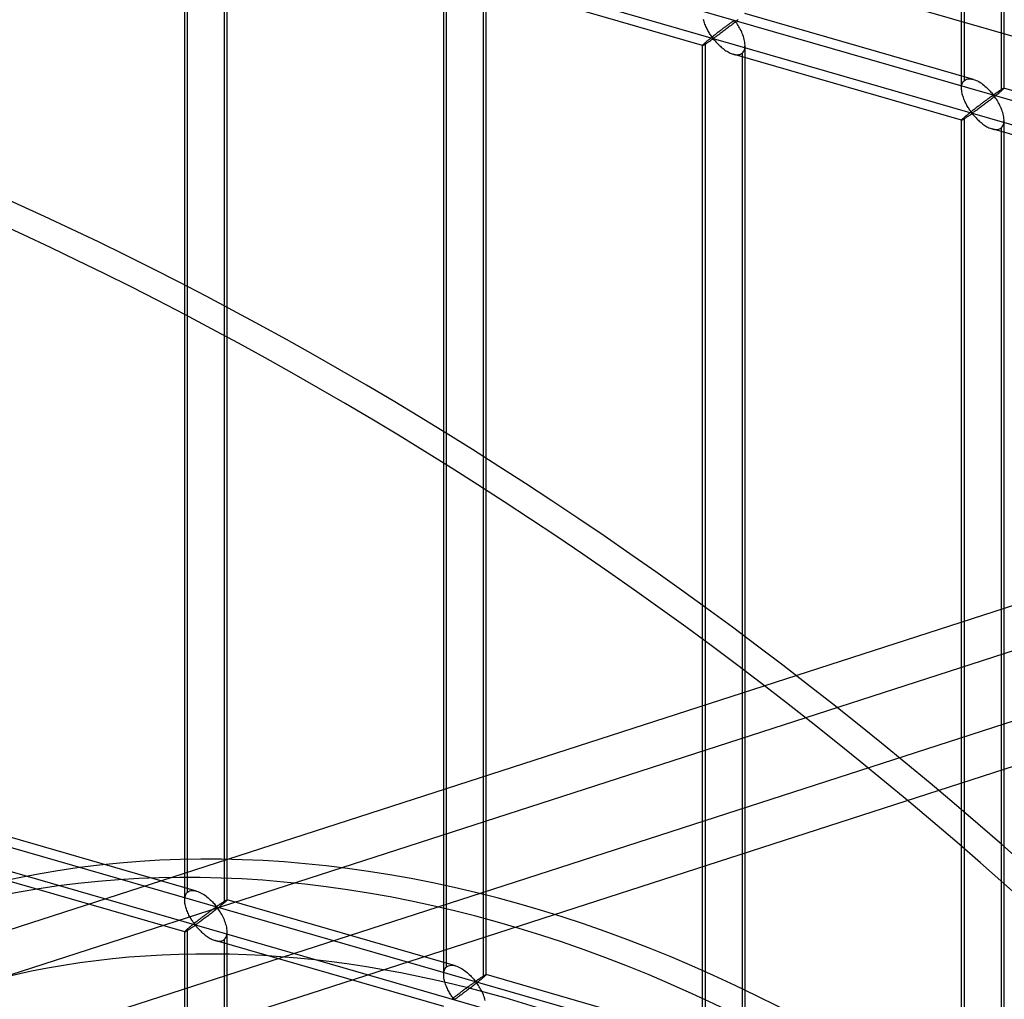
# Model space of a CAD drawing. Header units: millimetres. Extents: x -527 to 557, y -623 to 637.
# Tile 36 of 80: x 75 to 191, y 241 to 356. Entities that reach past the tile are written whole.
import ezdxf

# ---------------------------------------------------------------- set-up
doc = ezdxf.new("R2010")
doc.units = ezdxf.units.MM
doc.layers.add('MAIN-2', color=7, linetype='Continuous')

msp = doc.modelspace()

# ---------------------------------------------------------------- linework, layer by layer
at = {"layer": 'MAIN-2'}
for p, q in [((-372.21, 517.37), (269.41, 332.15)), ((186.25, 348.29), (186.25, 466.5)), ((186.59, 349.2), (186.59, 466.84)), ((191.25, 348.29), (191.25, 466.5)), ((190.91, 465.59), (190.91, 347.95)), ((-175.9, 453.12), (555.9, 241.87)), ((526.54, 247.45), (-176.23, 450.33)), ((95.11, 253.64), (95.11, 371.28)), ((94.78, 252.73), (94.78, 370.94)), ((99.44, 370.03), (99.44, 252.39)), ((99.77, 252.73), (99.77, 370.94)), ((433.96, 365.47), (64.25, 245.99)), ((125.27, 243.92), (125.27, 362.14)), ((125.6, 244.84), (125.6, 362.47)), ((130.27, 243.92), (130.27, 362.14)), ((437.5, 361.29), (72.93, 243.47)), ((155.76, 353.33), (128.87, 361.09)), ((129.93, 361.22), (129.93, 243.59)), ((187.64, 349.33), (160.75, 357.09)), ((155.89, 356.25), (155.85, 356.39)), ((155.93, 356.12), (155.89, 356.25)), ((155.97, 355.98), (155.93, 356.12)), ((156.03, 355.84), (155.97, 355.98)), ((159.02, 355.94), (158.96, 355.89)), ((159.08, 355.98), (159.02, 355.94)), ((159.14, 356.02), (159.08, 355.98)), ((159.19, 356.06), (159.14, 356.02)), ((159.25, 356.1), (159.19, 356.06)), ((159.3, 356.14), (159.25, 356.1)), ((159.35, 356.17), (159.3, 356.14)), ((159.4, 356.2), (159.35, 356.17)), ((159.48, 355.98), (159.35, 355.88)), ((159.44, 356.22), (159.4, 356.2)), ((159.51, 356.23), (159.44, 356.22)), ((159.6, 356.08), (159.48, 355.98)), ((159.61, 356.14), (159.51, 356.23)), ((159.72, 356.17), (159.6, 356.08)), ((159.69, 356.04), (159.61, 356.14)), ((159.77, 355.93), (159.69, 356.04)), ((159.84, 356.27), (159.72, 356.17)), ((159.95, 356.36), (159.84, 356.27)), ((156.08, 355.71), (156.03, 355.84)), ((156.14, 355.57), (156.08, 355.71)), ((156.2, 355.44), (156.14, 355.57)), ((156.26, 355.31), (156.2, 355.44)), ((156.32, 355.19), (156.26, 355.31)), ((156.39, 355.07), (156.32, 355.19)), ((156.46, 354.95), (156.39, 355.07)), ((156.53, 354.84), (156.46, 354.95)), ((156.59, 354.73), (156.53, 354.84)), ((157.49, 354.79), (157.4, 354.73)), ((157.57, 354.86), (157.49, 354.79)), ((157.66, 354.92), (157.57, 354.86)), ((157.74, 354.99), (157.66, 354.92)), ((157.82, 355.05), (157.74, 354.99)), ((157.91, 355.11), (157.82, 355.05)), ((157.94, 354.81), (157.84, 354.74)), ((157.99, 355.18), (157.91, 355.11)), ((158.05, 354.89), (157.94, 354.81)), ((158.07, 355.24), (157.99, 355.18)), ((158.16, 354.97), (158.05, 354.89)), ((158.15, 355.3), (158.07, 355.24)), ((158.23, 355.36), (158.15, 355.3)), ((158.27, 355.06), (158.16, 354.97)), ((158.31, 355.42), (158.23, 355.36)), ((158.39, 355.14), (158.27, 355.06)), ((158.39, 355.48), (158.31, 355.42)), ((158.47, 355.53), (158.39, 355.48)), ((158.51, 355.23), (158.39, 355.14)), ((158.54, 355.59), (158.47, 355.53)), ((158.62, 355.32), (158.51, 355.23)), ((158.62, 355.64), (158.54, 355.59)), ((158.69, 355.7), (158.62, 355.64)), ((158.74, 355.41), (158.62, 355.32)), ((158.76, 355.75), (158.69, 355.7)), ((158.86, 355.5), (158.74, 355.41)), ((158.83, 355.8), (158.76, 355.75)), ((158.89, 355.85), (158.83, 355.8)), ((158.98, 355.6), (158.86, 355.5)), ((158.96, 355.89), (158.89, 355.85)), ((159.11, 355.69), (158.98, 355.6)), ((159.23, 355.79), (159.11, 355.69)), ((159.35, 355.88), (159.23, 355.79)), ((159.86, 355.8), (159.77, 355.93)), ((159.94, 355.67), (159.86, 355.8)), ((160.03, 355.53), (159.94, 355.67)), ((160.11, 355.38), (160.03, 355.53)), ((160.2, 355.23), (160.11, 355.38)), ((160.28, 355.07), (160.2, 355.23)), ((160.36, 354.9), (160.28, 355.07)), ((160.43, 354.74), (160.36, 354.9)), ((156.09, 353.67), (156.02, 353.6)), ((156.15, 353.72), (156.09, 353.67)), ((156.09, 236.04), (156.09, 353.67)), ((156.21, 353.77), (156.15, 353.72)), ((156.2, 353.57), (156.27, 353.61)), ((156.27, 353.82), (156.21, 353.77)), ((156.34, 353.88), (156.27, 353.82)), ((156.27, 353.61), (156.33, 353.66)), ((156.33, 353.66), (156.4, 353.7)), ((156.41, 353.94), (156.34, 353.88)), ((156.4, 353.7), (156.46, 353.75)), ((156.48, 354), (156.41, 353.94)), ((156.46, 353.75), (156.53, 353.79)), ((156.56, 354.06), (156.48, 354)), ((156.53, 353.79), (156.6, 353.84)), ((156.63, 354.12), (156.56, 354.06)), ((156.66, 354.62), (156.59, 354.73)), ((156.6, 353.84), (156.67, 353.88)), ((156.71, 354.19), (156.63, 354.12)), ((156.73, 354.52), (156.66, 354.62)), ((156.67, 353.88), (156.73, 353.93)), ((156.8, 354.25), (156.71, 354.19)), ((156.79, 354.43), (156.73, 354.52)), ((156.73, 353.93), (156.8, 353.97)), ((156.86, 354.34), (156.79, 354.43)), ((156.88, 354.32), (156.8, 354.25)), ((156.8, 353.97), (156.86, 354.01)), ((156.92, 354.26), (156.86, 354.34)), ((156.86, 354.01), (156.93, 354.05)), ((156.97, 354.39), (156.88, 354.32)), ((157, 354.19), (156.92, 354.26)), ((156.93, 354.05), (157.01, 354.07)), ((157.05, 354.45), (156.97, 354.39)), ((157.09, 354.21), (157, 354.19)), ((157.01, 354.07), (157.09, 354)), ((157.14, 354.52), (157.05, 354.45)), ((157.16, 354.25), (157.09, 354.21)), ((157.09, 354), (157.16, 353.93)), ((157.23, 354.59), (157.14, 354.52)), ((157.23, 354.29), (157.16, 354.25)), ((157.16, 353.93), (157.23, 353.85)), ((157.31, 354.66), (157.23, 354.59)), ((157.3, 354.35), (157.23, 354.29)), ((157.23, 353.85), (157.31, 353.76)), ((157.38, 354.4), (157.3, 354.35)), ((157.4, 354.73), (157.31, 354.66)), ((157.31, 353.76), (157.39, 353.68)), ((157.46, 354.46), (157.38, 354.4)), ((157.39, 353.68), (157.47, 353.59)), ((157.55, 354.53), (157.46, 354.46)), ((157.65, 354.59), (157.55, 354.53)), ((157.74, 354.66), (157.65, 354.59)), ((157.84, 354.74), (157.74, 354.66)), ((160.5, 354.56), (160.43, 354.74)), ((160.56, 354.39), (160.5, 354.56)), ((160.62, 354.22), (160.56, 354.39)), ((160.66, 354.04), (160.62, 354.22)), ((160.7, 353.87), (160.66, 354.04)), ((160.73, 353.7), (160.7, 353.87)), ((160.75, 353.52), (160.73, 353.7)), ((155.78, 353.37), (155.76, 353.35)), ((155.76, 353.35), (155.76, 353.34)), ((155.76, 353.34), (155.76, 353.33)), ((155.76, 235.12), (155.76, 353.34)), ((155.76, 353.33), (155.76, 353.33)), ((155.76, 353.33), (155.76, 353.33)), ((155.76, 353.33), (155.76, 353.33)), ((155.76, 353.33), (155.76, 353.33)), ((155.76, 353.33), (155.77, 353.33)), ((155.77, 353.33), (155.78, 353.33)), ((155.8, 353.4), (155.78, 353.37)), ((155.78, 353.33), (155.8, 353.34)), ((155.84, 353.44), (155.8, 353.4)), ((155.8, 353.34), (155.82, 353.35)), ((155.82, 353.35), (155.86, 353.36)), ((155.89, 353.49), (155.84, 353.44)), ((155.86, 353.36), (155.89, 353.38)), ((155.95, 353.54), (155.89, 353.49)), ((155.89, 353.38), (155.93, 353.41)), ((155.93, 353.41), (155.98, 353.43)), ((156.02, 353.6), (155.95, 353.54)), ((155.98, 353.43), (156.03, 353.46)), ((156.03, 353.46), (156.08, 353.5)), ((156.08, 353.5), (156.14, 353.53)), ((156.14, 353.53), (156.2, 353.57)), ((157.47, 353.59), (157.56, 353.5)), ((157.56, 353.5), (157.65, 353.4)), ((157.65, 353.4), (157.75, 353.31)), ((157.75, 353.31), (157.85, 353.22)), ((157.85, 353.22), (157.95, 353.13)), ((157.95, 353.13), (158.06, 353.04)), ((158.06, 353.04), (158.17, 352.95)), ((158.17, 352.95), (158.28, 352.86)), ((158.28, 352.86), (158.39, 352.78)), ((158.39, 352.78), (158.51, 352.7)), ((158.51, 352.7), (158.63, 352.63)), ((158.63, 352.63), (158.75, 352.56)), ((158.75, 352.56), (158.87, 352.49)), ((158.87, 352.49), (158.99, 352.43)), ((160.42, 352.42), (160.53, 352.53)), ((160.53, 352.53), (160.61, 352.66)), ((160.61, 352.66), (160.68, 352.81)), ((160.68, 352.81), (160.72, 352.98)), ((160.72, 352.98), (160.75, 353.16)), ((160.76, 353.35), (160.75, 353.52)), ((160.75, 353.16), (160.76, 353.35)), ((160.76, 235.12), (160.76, 353.34)), ((158.99, 352.43), (159.11, 352.38)), ((159.11, 352.38), (159.23, 352.33)), ((159.23, 352.33), (159.36, 352.29)), ((159.36, 352.29), (159.49, 352.26)), ((186.26, 344.53), (159.37, 352.29)), ((159.49, 352.26), (159.63, 352.23)), ((159.63, 352.23), (159.76, 352.22)), ((159.76, 352.22), (159.89, 352.22)), ((159.89, 352.22), (160.01, 352.24)), ((160.01, 352.24), (160.13, 352.26)), ((160.13, 352.26), (160.24, 352.3)), ((160.24, 352.3), (160.33, 352.36)), ((160.33, 352.36), (160.42, 352.42)), ((160.42, 352.42), (160.42, 234.79)), ((186.38, 348.93), (186.44, 349.03)), ((186.44, 349.03), (186.51, 349.12)), ((186.51, 349.12), (186.59, 349.2)), ((186.59, 349.2), (186.7, 349.28)), ((186.7, 349.28), (186.83, 349.34)), ((186.83, 349.34), (186.98, 349.38)), ((186.98, 349.38), (187.14, 349.4)), ((187.14, 349.4), (187.3, 349.4)), ((187.3, 349.4), (187.47, 349.37)), ((187.47, 349.37), (187.65, 349.33)), ((187.65, 349.33), (187.81, 349.28)), ((187.81, 349.28), (187.97, 349.21)), ((187.97, 349.21), (188.12, 349.14)), ((188.12, 349.14), (188.27, 349.06)), ((188.27, 349.06), (188.43, 348.97)), ((186.25, 348.27), (186.26, 348.42)), ((186.26, 348.14), (186.25, 348.27)), ((186.26, 348.42), (186.27, 348.56)), ((186.27, 348), (186.26, 348.14)), ((186.27, 348.56), (186.3, 348.69)), ((186.29, 347.86), (186.27, 348)), ((186.31, 347.72), (186.29, 347.86)), ((186.3, 348.69), (186.33, 348.81)), ((186.33, 348.81), (186.38, 348.93)), ((188.43, 348.97), (188.58, 348.87)), ((188.58, 348.87), (188.72, 348.76)), ((188.72, 348.76), (188.87, 348.65)), ((188.87, 348.65), (189.01, 348.54)), ((189.01, 348.54), (189.14, 348.42)), ((189.14, 348.42), (189.27, 348.31)), ((189.27, 348.31), (189.39, 348.19)), ((189.39, 348.19), (189.51, 348.07)), ((189.51, 348.07), (189.61, 347.95)), ((189.61, 347.95), (189.71, 347.84)), ((189.71, 347.84), (189.81, 347.74)), ((190.44, 347.81), (190.49, 347.84)), ((190.49, 347.84), (190.54, 347.87)), ((190.54, 347.87), (190.59, 347.9)), ((190.59, 347.9), (190.64, 347.94)), ((190.64, 347.94), (190.68, 347.97)), ((190.68, 347.97), (190.73, 348)), ((190.73, 348), (190.77, 348.03)), ((190.83, 347.88), (190.75, 347.81)), ((190.77, 348.03), (190.82, 348.06)), ((190.82, 348.06), (190.86, 348.09)), ((190.91, 347.95), (190.83, 347.88)), ((190.86, 348.09), (190.9, 348.11)), ((190.9, 348.11), (190.94, 348.14)), ((190.97, 348), (190.91, 347.95)), ((190.94, 348.14), (190.98, 348.16)), ((191.03, 348.05), (190.97, 348)), ((190.98, 348.16), (191.02, 348.18)), ((191.02, 348.18), (191.05, 348.2)), ((191.07, 348.09), (191.03, 348.05)), ((191.05, 348.2), (191.09, 348.22)), ((191.12, 348.13), (191.07, 348.09)), ((191.09, 348.22), (191.12, 348.24)), ((191.12, 348.24), (191.14, 348.25)), ((191.15, 348.17), (191.12, 348.13)), ((191.14, 348.25), (191.17, 348.27)), ((191.18, 348.2), (191.15, 348.17)), ((191.17, 348.27), (191.19, 348.28)), ((191.21, 348.22), (191.18, 348.2)), ((191.19, 348.28), (191.21, 348.28)), ((191.21, 348.28), (191.22, 348.29)), ((191.23, 348.25), (191.21, 348.22)), ((191.22, 348.29), (191.23, 348.29)), ((191.23, 348.29), (191.24, 348.29)), ((191.24, 348.26), (191.23, 348.25)), ((191.24, 348.29), (191.24, 348.29)), ((191.24, 348.29), (191.25, 348.29)), ((218.13, 340.53), (191.24, 348.29)), ((191.25, 348.28), (191.24, 348.26)), ((191.25, 348.29), (191.25, 348.29)), ((191.25, 348.29), (191.25, 348.29)), ((191.25, 348.29), (191.25, 348.29)), ((191.25, 348.29), (191.25, 348.29)), ((191.25, 348.29), (191.25, 348.28)), ((186.34, 347.59), (186.31, 347.72)), ((186.38, 347.45), (186.34, 347.59)), ((186.42, 347.32), (186.38, 347.45)), ((186.47, 347.18), (186.42, 347.32)), ((186.52, 347.04), (186.47, 347.18)), ((186.57, 346.91), (186.52, 347.04)), ((186.63, 346.77), (186.57, 346.91)), ((186.69, 346.64), (186.63, 346.77)), ((188.88, 346.68), (188.81, 346.62)), ((188.96, 346.73), (188.88, 346.68)), ((189.04, 346.79), (188.96, 346.73)), ((189.11, 346.84), (189.04, 346.79)), ((189.18, 346.9), (189.11, 346.84)), ((189.25, 346.95), (189.18, 346.9)), ((189.35, 346.7), (189.23, 346.61)), ((189.32, 347), (189.25, 346.95)), ((189.38, 347.04), (189.32, 347)), ((189.47, 346.79), (189.35, 346.7)), ((189.45, 347.09), (189.38, 347.04)), ((189.51, 347.14), (189.45, 347.09)), ((189.6, 346.89), (189.47, 346.79)), ((189.57, 347.18), (189.51, 347.14)), ((189.63, 347.22), (189.57, 347.18)), ((189.72, 346.98), (189.6, 346.89)), ((189.69, 347.26), (189.63, 347.22)), ((189.74, 347.3), (189.69, 347.26)), ((189.85, 347.08), (189.72, 346.98)), ((189.79, 347.33), (189.74, 347.3)), ((189.84, 347.37), (189.79, 347.33)), ((189.81, 347.74), (189.9, 347.64)), ((189.89, 347.4), (189.84, 347.37)), ((189.97, 347.18), (189.85, 347.08)), ((189.94, 347.42), (189.89, 347.4)), ((189.9, 347.64), (190, 347.55)), ((190, 347.43), (189.94, 347.42)), ((190.09, 347.28), (189.97, 347.18)), ((190, 347.55), (190.06, 347.56)), ((190.1, 347.34), (190, 347.43)), ((190.06, 347.56), (190.11, 347.59)), ((190.21, 347.37), (190.09, 347.28)), ((190.18, 347.24), (190.1, 347.34)), ((190.11, 347.59), (190.16, 347.61)), ((190.16, 347.61), (190.2, 347.64)), ((190.26, 347.13), (190.18, 347.24)), ((190.2, 347.64), (190.25, 347.68)), ((190.33, 347.47), (190.21, 347.37)), ((190.25, 347.68), (190.3, 347.71)), ((190.35, 347), (190.26, 347.13)), ((190.3, 347.71), (190.34, 347.74)), ((190.44, 347.56), (190.33, 347.47)), ((190.34, 347.74), (190.39, 347.77)), ((190.43, 346.87), (190.35, 347)), ((190.39, 347.77), (190.44, 347.81)), ((190.52, 346.73), (190.43, 346.87)), ((190.55, 347.64), (190.44, 347.56)), ((190.6, 346.58), (190.52, 346.73)), ((190.65, 347.73), (190.55, 347.64)), ((190.75, 347.81), (190.65, 347.73)), ((186.75, 346.51), (186.69, 346.64)), ((186.82, 346.39), (186.75, 346.51)), ((186.88, 346.27), (186.82, 346.39)), ((186.95, 346.15), (186.88, 346.27)), ((187.02, 346.03), (186.95, 346.15)), ((187.09, 345.92), (187.02, 346.03)), ((187.15, 345.82), (187.09, 345.92)), ((187.22, 345.72), (187.15, 345.82)), ((187.29, 345.63), (187.22, 345.72)), ((187.35, 345.54), (187.29, 345.63)), ((187.37, 345.52), (187.29, 345.45)), ((187.41, 345.46), (187.35, 345.54)), ((187.46, 345.58), (187.37, 345.52)), ((187.54, 345.65), (187.46, 345.58)), ((187.63, 345.72), (187.54, 345.65)), ((187.72, 345.79), (187.63, 345.72)), ((187.81, 345.86), (187.72, 345.79)), ((187.79, 345.54), (187.72, 345.49)), ((187.87, 345.6), (187.79, 345.54)), ((187.89, 345.92), (187.81, 345.86)), ((187.96, 345.66), (187.87, 345.6)), ((187.98, 345.99), (187.89, 345.92)), ((188.04, 345.72), (187.96, 345.66)), ((188.06, 346.06), (187.98, 345.99)), ((188.14, 345.79), (188.04, 345.72)), ((188.15, 346.12), (188.06, 346.06)), ((188.23, 345.86), (188.14, 345.79)), ((188.23, 346.18), (188.15, 346.12)), ((188.32, 346.25), (188.23, 346.18)), ((188.33, 345.93), (188.23, 345.86)), ((188.4, 346.31), (188.32, 346.25)), ((188.44, 346.01), (188.33, 345.93)), ((188.48, 346.37), (188.4, 346.31)), ((188.54, 346.09), (188.44, 346.01)), ((188.56, 346.44), (188.48, 346.37)), ((188.65, 346.17), (188.54, 346.09)), ((188.65, 346.5), (188.56, 346.44)), ((188.73, 346.56), (188.65, 346.5)), ((188.76, 346.26), (188.65, 346.17)), ((188.81, 346.62), (188.73, 346.56)), ((188.88, 346.34), (188.76, 346.26)), ((189, 346.43), (188.88, 346.34)), ((189.11, 346.52), (189, 346.43)), ((189.23, 346.61), (189.11, 346.52)), ((190.69, 346.43), (190.6, 346.58)), ((190.77, 346.27), (190.69, 346.43)), ((190.85, 346.1), (190.77, 346.27)), ((190.92, 345.93), (190.85, 346.1)), ((190.99, 345.76), (190.92, 345.93)), ((191.05, 345.59), (190.99, 345.76)), ((191.11, 345.41), (191.05, 345.59)), ((186.26, 344.55), (186.25, 344.53)), ((186.25, 344.53), (186.25, 344.53)), ((186.25, 344.53), (186.25, 344.53)), ((186.25, 344.53), (186.25, 344.53)), ((186.25, 344.53), (186.25, 344.53)), ((186.25, 344.53), (186.26, 344.53)), ((186.25, 226.32), (186.25, 344.53)), ((186.27, 344.57), (186.26, 344.55)), ((186.26, 344.53), (186.26, 344.53)), ((186.26, 344.53), (186.27, 344.53)), ((186.3, 344.6), (186.27, 344.57)), ((186.27, 344.53), (186.29, 344.53)), ((186.29, 344.53), (186.32, 344.55)), ((186.33, 344.64), (186.3, 344.6)), ((186.32, 344.55), (186.35, 344.56)), ((186.38, 344.68), (186.33, 344.64)), ((186.35, 344.56), (186.38, 344.58)), ((186.44, 344.74), (186.38, 344.68)), ((186.38, 344.58), (186.42, 344.6)), ((186.42, 344.6), (186.47, 344.63)), ((186.51, 344.8), (186.44, 344.74)), ((186.47, 344.63), (186.52, 344.66)), ((186.59, 344.87), (186.51, 344.8)), ((186.52, 344.66), (186.58, 344.7)), ((186.58, 344.7), (186.63, 344.73)), ((186.64, 344.92), (186.59, 344.87)), ((186.59, 227.23), (186.59, 344.87)), ((186.63, 344.73), (186.69, 344.77)), ((186.7, 344.97), (186.64, 344.92)), ((186.69, 344.77), (186.76, 344.81)), ((186.76, 345.02), (186.7, 344.97)), ((186.83, 345.08), (186.76, 345.02)), ((186.76, 344.81), (186.82, 344.86)), ((186.82, 344.86), (186.89, 344.9)), ((186.9, 345.13), (186.83, 345.08)), ((186.89, 344.9), (186.96, 344.94)), ((186.97, 345.19), (186.9, 345.13)), ((186.96, 344.94), (187.02, 344.99)), ((187.05, 345.26), (186.97, 345.19)), ((187.02, 344.99), (187.09, 345.04)), ((187.13, 345.32), (187.05, 345.26)), ((187.09, 345.04), (187.16, 345.08)), ((187.21, 345.38), (187.13, 345.32)), ((187.16, 345.08), (187.23, 345.13)), ((187.29, 345.45), (187.21, 345.38)), ((187.23, 345.13), (187.29, 345.17)), ((187.29, 345.17), (187.35, 345.21)), ((187.35, 345.21), (187.42, 345.25)), ((187.49, 345.39), (187.41, 345.46)), ((187.42, 345.25), (187.5, 345.27)), ((187.58, 345.41), (187.49, 345.39)), ((187.5, 345.27), (187.59, 345.2)), ((187.65, 345.45), (187.58, 345.41)), ((187.59, 345.2), (187.65, 345.13)), ((187.72, 345.49), (187.65, 345.45)), ((187.65, 345.13), (187.72, 345.05)), ((187.72, 345.05), (187.8, 344.96)), ((187.8, 344.96), (187.88, 344.88)), ((187.88, 344.88), (187.96, 344.79)), ((187.96, 344.79), (188.05, 344.69)), ((188.05, 344.69), (188.14, 344.6)), ((188.14, 344.6), (188.24, 344.51)), ((188.24, 344.51), (188.34, 344.42)), ((188.34, 344.42), (188.44, 344.33)), ((191.15, 345.24), (191.11, 345.41)), ((191.19, 345.07), (191.15, 345.24)), ((191.22, 344.89), (191.19, 345.07)), ((191.21, 344.18), (191.24, 344.36)), ((191.24, 344.72), (191.22, 344.89)), ((191.25, 344.55), (191.24, 344.72)), ((191.24, 344.36), (191.25, 344.55)), ((191.25, 226.32), (191.25, 344.53)), ((188.44, 344.33), (188.55, 344.24)), ((188.55, 344.24), (188.66, 344.15)), ((188.66, 344.15), (188.77, 344.06)), ((188.77, 344.06), (188.88, 343.98)), ((188.88, 343.98), (189, 343.9)), ((189, 343.9), (189.12, 343.83)), ((189.12, 343.83), (189.24, 343.76)), ((189.24, 343.76), (189.36, 343.69)), ((189.36, 343.69), (189.48, 343.63)), ((189.48, 343.63), (189.6, 343.58)), ((189.6, 343.58), (189.72, 343.53)), ((189.72, 343.53), (189.85, 343.49)), ((189.85, 343.49), (189.99, 343.46)), ((216.75, 335.73), (189.86, 343.49)), ((189.99, 343.46), (190.12, 343.43)), ((190.12, 343.43), (190.25, 343.42)), ((190.25, 343.42), (190.38, 343.42)), ((190.38, 343.42), (190.5, 343.43)), ((190.5, 343.43), (190.62, 343.46)), ((190.62, 343.46), (190.73, 343.5)), ((190.73, 343.5), (190.83, 343.55)), ((190.83, 343.55), (190.91, 343.62)), ((190.91, 343.62), (191.02, 343.73)), ((190.91, 343.62), (190.91, 225.99)), ((191.02, 343.73), (191.1, 343.86)), ((191.1, 343.86), (191.17, 344.01)), ((191.17, 344.01), (191.21, 344.18)), ((68.18, 233.69), (393.33, 338.76)), ((82.69, 233.05), (391.56, 332.86)), ((-175.9, 331.15), (555.9, 119.9)), ((526.54, 125.49), (-176.23, 328.36)), ((96.17, 253.77), (69.28, 261.54)), ((94.78, 248.97), (67.89, 256.73)), ((94.78, 252.86), (94.8, 253)), ((94.78, 252.71), (94.78, 252.86)), ((94.8, 253), (94.82, 253.13)), ((94.82, 253.13), (94.86, 253.25)), ((94.86, 253.25), (94.91, 253.37)), ((94.91, 253.37), (94.96, 253.47)), ((94.96, 253.47), (95.03, 253.56)), ((95.03, 253.56), (95.11, 253.64)), ((95.11, 253.64), (95.23, 253.72)), ((95.23, 253.72), (95.36, 253.79)), ((95.36, 253.79), (95.51, 253.83)), ((95.51, 253.83), (95.66, 253.84)), ((95.66, 253.84), (95.83, 253.84)), ((95.83, 253.84), (96, 253.81)), ((96, 253.81), (96.18, 253.77)), ((96.18, 253.77), (96.34, 253.72)), ((96.34, 253.72), (96.49, 253.65)), ((96.49, 253.65), (96.65, 253.58)), ((96.65, 253.58), (96.8, 253.5)), ((96.8, 253.5), (96.95, 253.41)), ((96.95, 253.41), (97.1, 253.31)), ((97.1, 253.31), (97.25, 253.2)), ((97.25, 253.2), (97.39, 253.09)), ((97.39, 253.09), (97.53, 252.98)), ((97.53, 252.98), (97.67, 252.86)), ((97.67, 252.86), (97.79, 252.75)), ((97.79, 252.75), (97.92, 252.63)), ((94.78, 252.58), (94.78, 252.71)), ((94.79, 252.44), (94.78, 252.58)), ((94.81, 252.3), (94.79, 252.44)), ((94.84, 252.17), (94.81, 252.3)), ((94.87, 252.03), (94.84, 252.17)), ((94.91, 251.89), (94.87, 252.03)), ((94.95, 251.76), (94.91, 251.89)), ((94.99, 251.62), (94.95, 251.76)), ((95.04, 251.48), (94.99, 251.62)), ((97.92, 252.63), (98.03, 252.51)), ((98.03, 252.51), (98.14, 252.4)), ((98.1, 251.62), (98.04, 251.58)), ((98.16, 251.66), (98.1, 251.62)), ((98.14, 252.4), (98.24, 252.29)), ((98.21, 251.7), (98.16, 251.66)), ((98.27, 251.74), (98.21, 251.7)), ((98.24, 252.29), (98.33, 252.18)), ((98.32, 251.77), (98.27, 251.74)), ((98.37, 251.81), (98.32, 251.77)), ((98.33, 252.18), (98.42, 252.08)), ((98.41, 251.84), (98.37, 251.81)), ((98.5, 251.62), (98.37, 251.52)), ((98.46, 251.86), (98.41, 251.84)), ((98.42, 252.08), (98.53, 251.99)), ((98.53, 251.87), (98.46, 251.86)), ((98.62, 251.72), (98.5, 251.62)), ((98.53, 251.99), (98.59, 252)), ((98.63, 251.78), (98.53, 251.87)), ((98.59, 252), (98.64, 252.03)), ((98.74, 251.81), (98.62, 251.72)), ((98.71, 251.68), (98.63, 251.78)), ((98.64, 252.03), (98.68, 252.06)), ((98.68, 252.06), (98.73, 252.09)), ((98.79, 251.57), (98.71, 251.68)), ((98.73, 252.09), (98.77, 252.12)), ((98.86, 251.91), (98.74, 251.81)), ((98.77, 252.12), (98.82, 252.15)), ((98.82, 252.15), (98.87, 252.18)), ((98.97, 252), (98.86, 251.91)), ((98.87, 252.18), (98.92, 252.21)), ((98.92, 252.21), (98.97, 252.25)), ((98.97, 252.25), (99.02, 252.28)), ((99.08, 252.09), (98.97, 252)), ((99.02, 252.28), (99.06, 252.31)), ((99.06, 252.31), (99.11, 252.35)), ((99.18, 252.17), (99.08, 252.09)), ((99.11, 252.35), (99.16, 252.38)), ((99.16, 252.38), (99.21, 252.41)), ((99.27, 252.25), (99.18, 252.17)), ((99.21, 252.41), (99.25, 252.44)), ((99.25, 252.44), (99.3, 252.47)), ((99.36, 252.32), (99.27, 252.25)), ((99.3, 252.47), (99.35, 252.5)), ((99.35, 252.5), (99.39, 252.53)), ((99.44, 252.39), (99.36, 252.32)), ((99.39, 252.53), (99.43, 252.55)), ((99.43, 252.55), (99.47, 252.58)), ((99.5, 252.44), (99.44, 252.39)), ((99.47, 252.58), (99.51, 252.6)), ((99.55, 252.49), (99.5, 252.44)), ((99.51, 252.6), (99.55, 252.62)), ((99.55, 252.62), (99.58, 252.65)), ((99.6, 252.53), (99.55, 252.49)), ((99.58, 252.65), (99.61, 252.66)), ((99.64, 252.57), (99.6, 252.53)), ((99.61, 252.66), (99.64, 252.68)), ((99.64, 252.68), (99.67, 252.7)), ((99.68, 252.61), (99.64, 252.57)), ((99.67, 252.7), (99.69, 252.71)), ((99.71, 252.64), (99.68, 252.61)), ((99.69, 252.71), (99.71, 252.72)), ((99.71, 252.72), (99.73, 252.73)), ((99.73, 252.67), (99.71, 252.64)), ((99.73, 252.73), (99.75, 252.73)), ((99.75, 252.69), (99.73, 252.67)), ((99.75, 252.73), (99.76, 252.73)), ((99.77, 252.7), (99.75, 252.69)), ((99.76, 252.73), (99.77, 252.73)), ((99.77, 252.73), (99.77, 252.73)), ((99.77, 252.73), (99.77, 252.73)), ((99.77, 252.73), (99.77, 252.73)), ((99.77, 252.73), (99.77, 252.73)), ((99.77, 252.73), (99.77, 252.73)), ((99.77, 252.73), (99.77, 252.73)), ((99.77, 252.73), (99.77, 252.72)), ((126.66, 244.97), (99.77, 252.73)), ((99.77, 252.72), (99.77, 252.7)), ((95.1, 251.35), (95.04, 251.48)), ((95.15, 251.21), (95.1, 251.35)), ((95.21, 251.08), (95.15, 251.21)), ((95.28, 250.95), (95.21, 251.08)), ((95.34, 250.83), (95.28, 250.95)), ((95.41, 250.71), (95.34, 250.83)), ((95.48, 250.59), (95.41, 250.71)), ((95.54, 250.47), (95.48, 250.59)), ((95.61, 250.36), (95.54, 250.47)), ((96.5, 250.43), (96.42, 250.36)), ((96.59, 250.5), (96.5, 250.43)), ((96.67, 250.56), (96.59, 250.5)), ((96.76, 250.62), (96.67, 250.56)), ((96.84, 250.69), (96.76, 250.62)), ((96.92, 250.75), (96.84, 250.69)), ((96.96, 250.45), (96.86, 250.38)), ((97.01, 250.81), (96.92, 250.75)), ((97.07, 250.53), (96.96, 250.45)), ((97.09, 250.88), (97.01, 250.81)), ((97.18, 250.61), (97.07, 250.53)), ((97.17, 250.94), (97.09, 250.88)), ((97.25, 251), (97.17, 250.94)), ((97.29, 250.7), (97.18, 250.61)), ((97.33, 251.06), (97.25, 251)), ((97.41, 250.78), (97.29, 250.7)), ((97.41, 251.12), (97.33, 251.06)), ((97.49, 251.17), (97.41, 251.12)), ((97.52, 250.87), (97.41, 250.78)), ((97.56, 251.23), (97.49, 251.17)), ((97.64, 250.96), (97.52, 250.87)), ((97.63, 251.28), (97.56, 251.23)), ((97.71, 251.34), (97.63, 251.28)), ((97.76, 251.05), (97.64, 250.96)), ((97.78, 251.39), (97.71, 251.34)), ((97.88, 251.14), (97.76, 251.05)), ((97.84, 251.44), (97.78, 251.39)), ((97.91, 251.49), (97.84, 251.44)), ((98, 251.23), (97.88, 251.14)), ((97.98, 251.53), (97.91, 251.49)), ((98.04, 251.58), (97.98, 251.53)), ((98.12, 251.33), (98, 251.23)), ((98.25, 251.43), (98.12, 251.33)), ((98.37, 251.52), (98.25, 251.43)), ((98.87, 251.44), (98.79, 251.57)), ((98.96, 251.31), (98.87, 251.44)), ((99.04, 251.17), (98.96, 251.31)), ((99.13, 251.02), (99.04, 251.17)), ((99.21, 250.87), (99.13, 251.02)), ((99.3, 250.71), (99.21, 250.87)), ((99.37, 250.54), (99.3, 250.71)), ((99.45, 250.37), (99.37, 250.54)), ((95.11, 249.31), (95.03, 249.24)), ((95.17, 249.36), (95.11, 249.31)), ((95.11, 131.68), (95.11, 249.31)), ((95.23, 249.41), (95.17, 249.36)), ((95.29, 249.46), (95.23, 249.41)), ((95.28, 249.25), (95.35, 249.3)), ((95.36, 249.52), (95.29, 249.46)), ((95.35, 249.3), (95.41, 249.34)), ((95.43, 249.57), (95.36, 249.52)), ((95.41, 249.34), (95.48, 249.39)), ((95.5, 249.63), (95.43, 249.57)), ((95.48, 249.39), (95.55, 249.43)), ((95.57, 249.7), (95.5, 249.63)), ((95.55, 249.43), (95.62, 249.48)), ((95.65, 249.76), (95.57, 249.7)), ((95.68, 250.26), (95.61, 250.36)), ((95.62, 249.48), (95.68, 249.52)), ((95.73, 249.82), (95.65, 249.76)), ((95.75, 250.16), (95.68, 250.26)), ((95.68, 249.52), (95.75, 249.57)), ((95.81, 249.89), (95.73, 249.82)), ((95.81, 250.07), (95.75, 250.16)), ((95.75, 249.57), (95.82, 249.61)), ((95.88, 249.98), (95.81, 250.07)), ((95.9, 249.96), (95.81, 249.89)), ((95.82, 249.61), (95.88, 249.65)), ((95.94, 249.9), (95.88, 249.98)), ((95.88, 249.65), (95.94, 249.69)), ((95.98, 250.02), (95.9, 249.96)), ((96.02, 249.83), (95.94, 249.9)), ((95.94, 249.69), (96.03, 249.71)), ((96.07, 250.09), (95.98, 250.02)), ((96.11, 249.85), (96.02, 249.83)), ((96.03, 249.71), (96.11, 249.64)), ((96.16, 250.16), (96.07, 250.09)), ((96.17, 249.89), (96.11, 249.85)), ((96.11, 249.64), (96.18, 249.57)), ((96.24, 250.23), (96.16, 250.16)), ((96.24, 249.93), (96.17, 249.89)), ((96.18, 249.57), (96.25, 249.49)), ((96.33, 250.3), (96.24, 250.23)), ((96.32, 249.99), (96.24, 249.93)), ((96.25, 249.49), (96.32, 249.4)), ((96.4, 250.04), (96.32, 249.99)), ((96.32, 249.4), (96.4, 249.32)), ((96.42, 250.36), (96.33, 250.3)), ((96.48, 250.1), (96.4, 250.04)), ((96.4, 249.32), (96.49, 249.23)), ((96.57, 250.16), (96.48, 250.1)), ((96.66, 250.23), (96.57, 250.16)), ((96.76, 250.3), (96.66, 250.23)), ((96.86, 250.38), (96.76, 250.3)), ((99.52, 250.2), (99.45, 250.37)), ((99.58, 250.03), (99.52, 250.2)), ((99.63, 249.85), (99.58, 250.03)), ((99.68, 249.68), (99.63, 249.85)), ((99.72, 249.51), (99.68, 249.68)), ((99.75, 249.33), (99.72, 249.51)), ((99.77, 249.16), (99.75, 249.33)), ((94.8, 249.01), (94.78, 248.99)), ((94.78, 248.99), (94.78, 248.98)), ((94.78, 248.98), (94.78, 248.97)), ((94.78, 130.76), (94.78, 248.98)), ((94.78, 248.97), (94.78, 248.97)), ((94.78, 248.97), (94.78, 248.97)), ((94.78, 248.97), (94.78, 248.97)), ((94.78, 248.97), (94.78, 248.97)), ((94.78, 248.97), (94.78, 248.97)), ((94.78, 248.97), (94.8, 248.97)), ((94.82, 249.04), (94.8, 249.01)), ((94.8, 248.97), (94.82, 248.98)), ((94.86, 249.08), (94.82, 249.04)), ((94.82, 248.98), (94.84, 248.99)), ((94.84, 248.99), (94.87, 249)), ((94.91, 249.12), (94.86, 249.08)), ((94.87, 249), (94.91, 249.02)), ((94.96, 249.18), (94.91, 249.12)), ((94.91, 249.02), (94.95, 249.04)), ((94.95, 249.04), (95, 249.07)), ((95.03, 249.24), (94.96, 249.18)), ((95, 249.07), (95.05, 249.1)), ((95.05, 249.1), (95.1, 249.14)), ((95.1, 249.14), (95.16, 249.17)), ((95.16, 249.17), (95.22, 249.21)), ((95.22, 249.21), (95.28, 249.25)), ((96.49, 249.23), (96.58, 249.14)), ((96.58, 249.14), (96.67, 249.04)), ((96.67, 249.04), (96.76, 248.95)), ((96.76, 248.95), (96.86, 248.86)), ((96.86, 248.86), (96.97, 248.77)), ((96.97, 248.77), (97.07, 248.68)), ((97.07, 248.68), (97.18, 248.59)), ((97.18, 248.59), (97.3, 248.5)), ((97.3, 248.5), (97.41, 248.42)), ((97.41, 248.42), (97.53, 248.34)), ((97.53, 248.34), (97.65, 248.27)), ((97.65, 248.27), (97.76, 248.2)), ((97.76, 248.2), (97.88, 248.13)), ((97.88, 248.13), (98, 248.07)), ((99.44, 248.06), (99.54, 248.17)), ((99.54, 248.17), (99.63, 248.3)), ((99.63, 248.3), (99.69, 248.45)), ((99.69, 248.45), (99.74, 248.62)), ((99.74, 248.62), (99.77, 248.8)), ((99.77, 248.99), (99.77, 249.16)), ((99.77, 248.8), (99.77, 248.99)), ((99.77, 130.76), (99.77, 248.98)), ((98, 248.07), (98.13, 248.02)), ((98.13, 248.02), (98.25, 247.97)), ((98.25, 247.97), (98.37, 247.93)), ((98.37, 247.93), (98.51, 247.9)), ((125.27, 240.17), (98.38, 247.93)), ((98.51, 247.9), (98.65, 247.87)), ((98.65, 247.87), (98.78, 247.86)), ((98.78, 247.86), (98.91, 247.86)), ((98.91, 247.86), (99.03, 247.87)), ((99.03, 247.87), (99.15, 247.9)), ((99.15, 247.9), (99.25, 247.94)), ((99.25, 247.94), (99.35, 247.99)), ((99.35, 247.99), (99.44, 248.06)), ((99.44, 248.06), (99.44, 130.43)), ((125.4, 244.56), (125.45, 244.67)), ((125.45, 244.67), (125.52, 244.76)), ((125.52, 244.76), (125.6, 244.84)), ((125.6, 244.84), (125.72, 244.92)), ((125.72, 244.92), (125.85, 244.98)), ((125.85, 244.98), (126, 245.02)), ((126, 245.02), (126.15, 245.04)), ((126.15, 245.04), (126.32, 245.04)), ((126.32, 245.04), (126.49, 245.01)), ((126.49, 245.01), (126.67, 244.97)), ((126.67, 244.97), (126.83, 244.92)), ((126.83, 244.92), (126.99, 244.85)), ((126.99, 244.85), (127.14, 244.78)), ((127.14, 244.78), (127.29, 244.7)), ((127.29, 244.7), (127.44, 244.6)), ((125.27, 244.06), (125.29, 244.19)), ((125.27, 243.91), (125.27, 244.06)), ((125.27, 243.78), (125.27, 243.91)), ((125.29, 243.64), (125.27, 243.78)), ((125.29, 244.19), (125.31, 244.33)), ((125.3, 243.5), (125.29, 243.64)), ((125.33, 243.36), (125.3, 243.5)), ((125.31, 244.33), (125.35, 244.45)), ((125.35, 244.45), (125.4, 244.56)), ((127.44, 244.6), (127.59, 244.51)), ((127.59, 244.51), (127.74, 244.4)), ((127.74, 244.4), (127.89, 244.29)), ((127.89, 244.29), (128.02, 244.18)), ((128.02, 244.18), (128.16, 244.06)), ((128.16, 244.06), (128.28, 243.94)), ((128.28, 243.94), (128.41, 243.83)), ((128.41, 243.83), (128.52, 243.71)), ((128.52, 243.71), (128.63, 243.59)), ((128.63, 243.59), (128.73, 243.48)), ((128.73, 243.48), (128.83, 243.38)), ((129.46, 243.44), (129.51, 243.48)), ((129.51, 243.48), (129.56, 243.51)), ((129.56, 243.51), (129.6, 243.54)), ((129.6, 243.54), (129.65, 243.58)), ((129.65, 243.58), (129.7, 243.61)), ((129.7, 243.61), (129.75, 243.64)), ((129.75, 243.64), (129.79, 243.67)), ((129.85, 243.52), (129.76, 243.45)), ((129.79, 243.67), (129.84, 243.7)), ((129.84, 243.7), (129.88, 243.72)), ((129.93, 243.59), (129.85, 243.52)), ((129.88, 243.72), (129.92, 243.75)), ((129.92, 243.75), (129.96, 243.78)), ((129.99, 243.64), (129.93, 243.59)), ((129.96, 243.78), (130, 243.8)), ((130.04, 243.69), (129.99, 243.64)), ((130, 243.8), (130.04, 243.82)), ((130.04, 243.82), (130.07, 243.84)), ((130.09, 243.73), (130.04, 243.69)), ((130.07, 243.84), (130.1, 243.86)), ((130.13, 243.77), (130.09, 243.73)), ((130.1, 243.86), (130.13, 243.88)), ((130.13, 243.88), (130.16, 243.89)), ((130.17, 243.81), (130.13, 243.77)), ((130.16, 243.89), (130.18, 243.91)), ((130.2, 243.84), (130.17, 243.81)), ((130.18, 243.91), (130.21, 243.92)), ((130.23, 243.86), (130.2, 243.84)), ((130.21, 243.92), (130.22, 243.92)), ((130.22, 243.92), (130.24, 243.93)), ((130.24, 243.88), (130.23, 243.86)), ((130.24, 243.93), (130.25, 243.93)), ((130.26, 243.9), (130.24, 243.88)), ((130.25, 243.93), (130.26, 243.93)), ((130.26, 243.93), (130.26, 243.93)), ((130.26, 243.93), (130.26, 243.93)), ((130.26, 243.93), (130.26, 243.93)), ((130.26, 243.93), (130.27, 243.93)), ((130.27, 243.93), (130.26, 243.92)), ((157.15, 236.17), (130.26, 243.93)), ((130.26, 243.92), (130.26, 243.9)), ((130.27, 243.93), (130.27, 243.93)), ((130.27, 243.93), (130.27, 243.93)), ((125.36, 243.23), (125.33, 243.36)), ((125.4, 243.09), (125.36, 243.23)), ((125.44, 242.95), (125.4, 243.09)), ((125.48, 242.82), (125.44, 242.95)), ((125.53, 242.68), (125.48, 242.82)), ((125.59, 242.54), (125.53, 242.68)), ((125.65, 242.41), (125.59, 242.54)), ((125.71, 242.28), (125.65, 242.41)), ((127.9, 242.31), (127.82, 242.26)), ((127.98, 242.37), (127.9, 242.31)), ((128.05, 242.43), (127.98, 242.37)), ((128.13, 242.48), (128.05, 242.43)), ((128.2, 242.53), (128.13, 242.48)), ((128.27, 242.59), (128.2, 242.53)), ((128.37, 242.34), (128.25, 242.25)), ((128.34, 242.64), (128.27, 242.59)), ((128.4, 242.68), (128.34, 242.64)), ((128.49, 242.43), (128.37, 242.34)), ((128.47, 242.73), (128.4, 242.68)), ((128.53, 242.78), (128.47, 242.73)), ((128.61, 242.53), (128.49, 242.43)), ((128.59, 242.82), (128.53, 242.78)), ((128.65, 242.86), (128.59, 242.82)), ((128.74, 242.62), (128.61, 242.53)), ((128.7, 242.9), (128.65, 242.86)), ((128.76, 242.94), (128.7, 242.9)), ((128.86, 242.72), (128.74, 242.62)), ((128.81, 242.97), (128.76, 242.94)), ((128.86, 243.01), (128.81, 242.97)), ((128.83, 243.38), (128.91, 243.28)), ((128.9, 243.04), (128.86, 243.01)), ((128.99, 242.82), (128.86, 242.72)), ((128.95, 243.06), (128.9, 243.04)), ((128.91, 243.28), (129.02, 243.19)), ((129.02, 243.07), (128.95, 243.06)), ((129.11, 242.92), (128.99, 242.82)), ((129.02, 243.19), (129.08, 243.2)), ((129.12, 242.98), (129.02, 243.07)), ((129.08, 243.2), (129.13, 243.23)), ((129.23, 243.01), (129.11, 242.92)), ((129.2, 242.88), (129.12, 242.98)), ((129.13, 243.23), (129.17, 243.25)), ((129.17, 243.25), (129.22, 243.28)), ((129.28, 242.76), (129.2, 242.88)), ((129.22, 243.28), (129.27, 243.31)), ((129.35, 243.1), (129.23, 243.01)), ((129.27, 243.31), (129.31, 243.35)), ((129.36, 242.64), (129.28, 242.76)), ((129.31, 243.35), (129.36, 243.38)), ((129.46, 243.2), (129.35, 243.1)), ((129.36, 243.38), (129.41, 243.41)), ((129.45, 242.51), (129.36, 242.64)), ((129.41, 243.41), (129.46, 243.44)), ((129.54, 242.37), (129.45, 242.51)), ((129.57, 243.28), (129.46, 243.2)), ((129.62, 242.22), (129.54, 242.37)), ((129.67, 243.37), (129.57, 243.28)), ((129.76, 243.45), (129.67, 243.37)), ((125.77, 242.15), (125.71, 242.28)), ((125.83, 242.03), (125.77, 242.15)), ((125.9, 241.9), (125.83, 242.03)), ((125.97, 241.79), (125.9, 241.9)), ((126.03, 241.67), (125.97, 241.79)), ((126.1, 241.56), (126.03, 241.67)), ((126.17, 241.46), (126.1, 241.56)), ((126.24, 241.36), (126.17, 241.46)), ((126.3, 241.27), (126.24, 241.36)), ((126.37, 241.18), (126.3, 241.27)), ((126.39, 241.15), (126.31, 241.09)), ((126.43, 241.1), (126.37, 241.18)), ((126.48, 241.22), (126.39, 241.15)), ((126.56, 241.29), (126.48, 241.22)), ((126.65, 241.36), (126.56, 241.29)), ((126.74, 241.43), (126.65, 241.36)), ((126.82, 241.49), (126.74, 241.43)), ((126.81, 241.18), (126.74, 241.13)), ((126.89, 241.24), (126.81, 241.18)), ((126.91, 241.56), (126.82, 241.49)), ((126.97, 241.3), (126.89, 241.24)), ((127, 241.63), (126.91, 241.56)), ((127.06, 241.36), (126.97, 241.3)), ((127.08, 241.69), (127, 241.63)), ((127.15, 241.43), (127.06, 241.36)), ((127.17, 241.76), (127.08, 241.69)), ((127.25, 241.5), (127.15, 241.43)), ((127.25, 241.82), (127.17, 241.76)), ((127.33, 241.89), (127.25, 241.82)), ((127.35, 241.57), (127.25, 241.5)), ((127.42, 241.95), (127.33, 241.89)), ((127.45, 241.65), (127.35, 241.57)), ((127.5, 242.01), (127.42, 241.95)), ((127.56, 241.73), (127.45, 241.65)), ((127.58, 242.08), (127.5, 242.01)), ((127.67, 241.81), (127.56, 241.73)), ((127.66, 242.14), (127.58, 242.08)), ((127.74, 242.2), (127.66, 242.14)), ((127.78, 241.89), (127.67, 241.81)), ((127.82, 242.26), (127.74, 242.2)), ((127.9, 241.98), (127.78, 241.89)), ((128.01, 242.07), (127.9, 241.98)), ((128.13, 242.16), (128.01, 242.07)), ((128.25, 242.25), (128.13, 242.16)), ((129.71, 242.06), (129.62, 242.22)), ((129.79, 241.91), (129.71, 242.06)), ((129.87, 241.74), (129.79, 241.91)), ((129.94, 241.57), (129.87, 241.74)), ((130.01, 241.4), (129.94, 241.57)), ((130.07, 241.23), (130.01, 241.4)), ((130.12, 241.05), (130.07, 241.23)), ((126.31, 241.09), (126.22, 241.02)), ((126.51, 241.03), (126.43, 241.1)), ((126.6, 241.04), (126.51, 241.03)), ((126.67, 241.09), (126.6, 241.04)), ((126.74, 241.13), (126.67, 241.09)), ((130.17, 240.88), (130.12, 241.05))]:
    msp.add_line(p, q, dxfattribs=at)
for centre, major_axis, start_param, end_param in [((20, 17.32), (-255.31, 294.81), -2.427868, 0), ((17.5, 15.16), (255.31, -294.81), 0.713724, 3.141593), ((135, 116.91), (102.13, -117.92), 0.713724, 3.141593), ((132.5, 114.75), (-102.13, 117.92), -2.427868, 0), ((132.5, 114.75), (95.58, -110.37), 0.713724, 3.855317)]:
    msp.add_ellipse(centre, major_axis=major_axis, ratio=0.75, start_param=start_param, end_param=end_param, dxfattribs=at)

doc.saveas('drawing.dxf')
